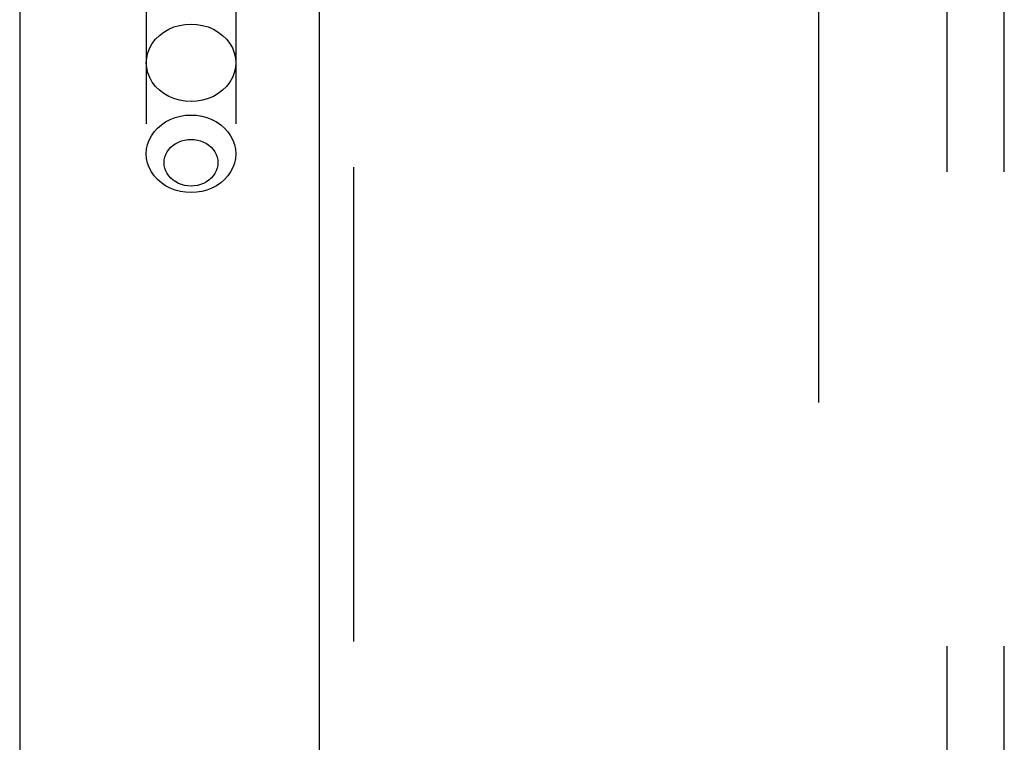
# Model space of a CAD drawing. Header units: inches. Extents: x 0 to 189, y 0 to 122.
# Tile 81 of 226: x 37.95 to 40.11, y 75.3 to 76.88. Entities that reach past the tile are written whole.
import ezdxf

# ---------------------------------------------------------------- set-up
doc = ezdxf.new("R2010")
doc.units = ezdxf.units.IN
doc.header["$LTSCALE"] = 10.388889
doc.header["$MEASUREMENT"] = 0
doc.linetypes.add('HIDDEN', pattern=[0.2, 0.1, -0.1])
doc.layers.get('0').update_dxf_attribs({"linetype": 'CONTINUOUS'})
for name, color, linetype in [('DEFAULT_2', 8, 'HIDDEN'), ('LEFTHAND_DOOR_ASSEMBLY', 7, 'CONTINUOUS'), ('SUBPANEL', 7, 'CONTINUOUS')]:
    doc.layers.add(name, color=color, linetype=linetype)

msp = doc.modelspace()

# ---------------------------------------------------------------- linework, layer by layer
at = {"color": 3, "linetype": 'Continuous'}
msp.add_line((37.954, 87.7542), (37.954, 35.2245), dxfattribs=at)
at = {"layer": 'DEFAULT_2', "color": 8, "linetype": 'HIDDEN'}
msp.add_line((39.704, 36.5685), (39.704, 81.6725), dxfattribs=at)
at = {"layer": 'LEFTHAND_DOOR_ASSEMBLY', "color": 3, "linetype": 'Continuous'}
msp.add_line((38.6098, 82.7955), (38.6098, 35.4455), dxfattribs=at)
at = {"layer": 'LEFTHAND_DOOR_ASSEMBLY', "color": 8, "linetype": 'HIDDEN'}
for p, q in [((38.6848, 82.7955), (38.6848, 35.4455)), ((38.2313, 79.7735), (38.2313, 76.5911)), ((38.4273, 79.7735), (38.4273, 76.5911))]:
    msp.add_line(p, q, dxfattribs=at)
for points in [[(38.2313, 76.7904), (38.2321, 76.8015), (38.2346, 76.8124), (38.2387, 76.8229), (38.2444, 76.8328), (38.2515, 76.8421), (38.26, 76.8504), (38.2696, 76.8577), (38.2803, 76.8639), (38.2917, 76.8688), (38.3039, 76.8724), (38.3165, 76.8745), (38.3293, 76.8753)], [(38.3293, 76.8753), (38.342, 76.8745), (38.3546, 76.8724), (38.3668, 76.8688), (38.3783, 76.8639), (38.3889, 76.8577), (38.3985, 76.8504), (38.407, 76.8421), (38.4141, 76.8328), (38.4198, 76.8229), (38.4239, 76.8124), (38.4264, 76.8015), (38.4273, 76.7904)], [(38.3293, 76.7055), (38.3165, 76.7063), (38.3039, 76.7084), (38.2917, 76.712), (38.2803, 76.7169), (38.2696, 76.7231), (38.26, 76.7304), (38.2515, 76.7387), (38.2444, 76.748), (38.2387, 76.7579), (38.2346, 76.7684), (38.2321, 76.7793), (38.2313, 76.7904)], [(38.4273, 76.7904), (38.4264, 76.7793), (38.4239, 76.7684), (38.4198, 76.7579), (38.4141, 76.748), (38.407, 76.7387), (38.3985, 76.7304), (38.3889, 76.7231), (38.3783, 76.7169), (38.3668, 76.712), (38.3546, 76.7084), (38.342, 76.7063), (38.3293, 76.7055)], [(38.2313, 76.5911), (38.232, 76.6014), (38.2341, 76.6115), (38.2376, 76.6212), (38.2425, 76.6306), (38.2486, 76.6394), (38.2559, 76.6474), (38.2643, 76.6547), (38.2736, 76.661), (38.2837, 76.6663), (38.2945, 76.6705), (38.3058, 76.6736), (38.3174, 76.6754), (38.3293, 76.676)], [(38.3293, 76.676), (38.3411, 76.6754), (38.3527, 76.6736), (38.364, 76.6705), (38.3748, 76.6663), (38.3849, 76.661), (38.3942, 76.6547), (38.4026, 76.6474), (38.4099, 76.6394), (38.416, 76.6306), (38.4209, 76.6212), (38.4244, 76.6115), (38.4265, 76.6014), (38.4273, 76.5911)], [(38.3293, 76.5206), (38.3221, 76.5209), (38.3151, 76.522), (38.3083, 76.5239), (38.3018, 76.5264), (38.2957, 76.5296), (38.2901, 76.5334), (38.2851, 76.5378), (38.2807, 76.5426), (38.277, 76.5479), (38.2741, 76.5535), (38.272, 76.5594), (38.2707, 76.5655), (38.2703, 76.5717), (38.2707, 76.5778), (38.272, 76.5839), (38.2741, 76.5898), (38.277, 76.5954), (38.2807, 76.6007), (38.2851, 76.6055), (38.2901, 76.6099), (38.2958, 76.6137), (38.3018, 76.6169), (38.3083, 76.6194), (38.3151, 76.6213), (38.3221, 76.6224), (38.3293, 76.6227)], [(38.3293, 76.6227), (38.3364, 76.6224), (38.3434, 76.6213), (38.3502, 76.6194), (38.3567, 76.6169), (38.3628, 76.6137), (38.3684, 76.6099), (38.3734, 76.6055), (38.3778, 76.6007), (38.3815, 76.5954), (38.3844, 76.5898), (38.3865, 76.5839), (38.3878, 76.5778), (38.3882, 76.5716), (38.3878, 76.5655), (38.3865, 76.5594), (38.3844, 76.5535), (38.3815, 76.5479), (38.3778, 76.5426), (38.3734, 76.5378), (38.3684, 76.5334), (38.3628, 76.5296), (38.3567, 76.5264), (38.3502, 76.5239), (38.3434, 76.522), (38.3364, 76.5209), (38.3293, 76.5206)], [(38.3293, 76.5063), (38.3174, 76.5069), (38.3058, 76.5087), (38.2945, 76.5118), (38.2837, 76.516), (38.2736, 76.5213), (38.2643, 76.5276), (38.2559, 76.5349), (38.2486, 76.5429), (38.2425, 76.5517), (38.2376, 76.5611), (38.2341, 76.5708), (38.232, 76.5809), (38.2313, 76.5911)], [(38.4273, 76.5911), (38.4265, 76.5809), (38.4244, 76.5708), (38.4209, 76.5611), (38.416, 76.5517), (38.4099, 76.5429), (38.4026, 76.5349), (38.3942, 76.5276), (38.3849, 76.5213), (38.3748, 76.516), (38.364, 76.5118), (38.3527, 76.5087), (38.3411, 76.5069), (38.3293, 76.5063)]]:
    msp.add_lwpolyline(points, dxfattribs=at)
at = {"layer": 'SUBPANEL', "color": 8, "linetype": 'HIDDEN'}
for p, q in [((39.9853, 39.1518), (39.9853, 79.0893)), ((40.1103, 39.1518), (40.1103, 79.0893))]:
    msp.add_line(p, q, dxfattribs=at)

doc.saveas('drawing.dxf')
